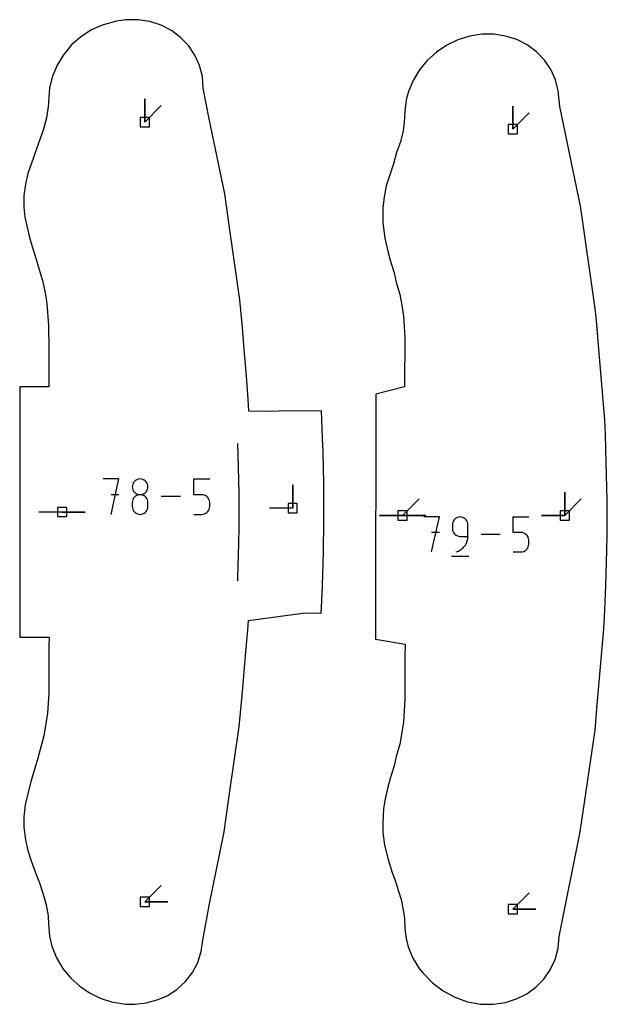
# Model space of a CAD drawing. Extents: x 0 to 600, y 0 to 900.
# Tile 32 of 55: x 522 to 558, y 578 to 639. Entities that reach past the tile are written whole.
import ezdxf

# ---------------------------------------------------------------- set-up
doc = ezdxf.new("R2010")
doc.units = 0

msp = doc.modelspace()

# ---------------------------------------------------------------- linework, layer by layer
at = {"layer": 'annotation', "color": 1}
for p, q in [((529.50235, 632.742402), (529.50235, 634.171152)), ((529.50235, 632.742402), (529.50235, 634.171152)), ((529.50235, 634.171152), (529.50235, 632.742402)), ((529.50235, 632.742402), (530.512629, 633.752681)), ((552.144234, 632.294901), (552.144234, 633.72365)), ((552.144234, 632.294901), (552.144234, 633.72365)), ((552.144234, 633.72365), (552.144234, 632.294901)), ((552.144234, 632.294901), (553.154513, 633.305179)), ((535.255184, 612.244572), (535.231271, 612.965051)), ((535.303173, 609.926575), (535.255184, 612.244572)), ((527.915524, 610.786983), (526.94567, 610.786983)), ((527.430666, 608.606008), (527.915524, 610.786983)), ((528.905883, 610.670308), (528.847481, 610.611953)), ((528.973489, 610.718108), (528.905883, 610.670308)), ((529.048924, 610.753967), (528.973489, 610.718108)), ((529.13081, 610.776498), (529.048924, 610.753967)), ((529.21777, 610.784316), (529.13081, 610.776498)), ((529.304731, 610.776498), (529.21777, 610.784316)), ((529.21777, 610.784316), (529.21777, 610.784316)), ((529.386616, 610.753967), (529.304731, 610.776498)), ((529.462051, 610.718108), (529.386616, 610.753967)), ((529.529657, 610.670308), (529.462051, 610.718108)), ((529.588059, 610.611953), (529.529657, 610.670308)), ((532.530333, 609.815761), (532.530333, 610.786983)), ((532.530333, 610.786983), (533.498956, 610.786983)), ((528.741273, 610.387409), (528.733458, 610.300688)), ((528.733458, 610.300688), (528.733458, 610.300688)), ((528.733458, 610.300688), (528.741278, 610.21356)), ((528.7638, 610.469118), (528.741273, 610.387409)), ((528.741278, 610.21356), (528.763816, 610.131535)), ((528.799661, 610.544427), (528.7638, 610.469118)), ((528.763816, 610.131535), (528.799692, 610.055987)), ((528.847481, 610.611953), (528.799661, 610.544427)), ((528.799692, 610.055987), (528.847526, 609.988291)), ((529.588014, 609.988291), (529.635848, 610.055987)), ((529.635879, 610.544427), (529.588059, 610.611953)), ((529.635848, 610.055987), (529.671725, 610.131535)), ((529.67174, 610.469118), (529.635879, 610.544427)), ((529.671725, 610.131535), (529.694262, 610.21356)), ((529.694267, 610.387409), (529.67174, 610.469118)), ((529.694262, 610.21356), (529.702082, 610.300688)), ((529.702082, 610.300688), (529.694267, 610.387409)), ((529.702082, 610.300688), (529.702082, 610.300688)), ((538.604855, 608.987982), (538.604855, 610.416732)), ((538.604855, 608.987982), (538.604855, 610.416732)), ((538.604855, 610.416732), (538.604855, 608.987982)), ((527.915524, 609.815761), (527.430666, 609.815761)), ((528.741273, 609.417922), (528.733458, 609.330834)), ((528.7638, 609.499915), (528.741273, 609.417922)), ((528.799661, 609.575439), (528.7638, 609.499915)), ((528.847481, 609.643118), (528.799661, 609.575439)), ((528.905883, 609.701577), (528.847481, 609.643118)), ((528.847526, 609.988291), (528.905939, 609.929821)), ((528.973489, 609.749439), (528.905883, 609.701577)), ((528.905939, 609.929821), (528.97355, 609.881952)), ((529.048924, 609.78533), (528.973489, 609.749439)), ((528.97355, 609.881952), (529.048979, 609.846058)), ((529.13081, 609.807873), (529.048924, 609.78533)), ((529.048979, 609.846058), (529.130846, 609.823513)), ((529.21777, 609.815693), (529.13081, 609.807873)), ((529.130846, 609.823513), (529.21777, 609.815693)), ((529.21777, 609.815693), (529.304695, 609.823513)), ((529.304731, 609.807877), (529.21777, 609.815693)), ((529.21777, 609.815693), (529.21777, 609.815693)), ((529.21777, 609.815693), (529.21777, 609.815693)), ((529.304695, 609.823513), (529.386561, 609.846058)), ((529.386616, 609.785346), (529.304731, 609.807877)), ((529.386561, 609.846058), (529.46199, 609.881952)), ((529.462051, 609.74947), (529.386616, 609.785346)), ((529.46199, 609.881952), (529.529601, 609.929821)), ((529.529657, 609.701622), (529.462051, 609.74947)), ((529.529601, 609.929821), (529.588014, 609.988291)), ((529.588059, 609.643175), (529.529657, 609.701622)), ((529.635879, 609.5755), (529.588059, 609.643175)), ((529.67174, 609.49997), (529.635879, 609.5755)), ((529.694267, 609.417958), (529.67174, 609.49997)), ((529.702082, 609.330834), (529.694267, 609.417958)), ((531.712673, 609.696496), (530.520153, 609.696496)), ((533.014645, 609.815761), (532.530333, 609.815761)), ((533.101605, 609.807988), (533.014645, 609.815761)), ((533.183491, 609.785569), (533.101605, 609.807988)), ((533.258926, 609.749857), (533.183491, 609.785569)), ((533.326532, 609.702204), (533.258926, 609.749857)), ((533.384933, 609.643961), (533.326532, 609.702204)), ((533.432753, 609.57648), (533.384933, 609.643961)), ((533.468615, 609.501114), (533.432753, 609.57648)), ((533.491142, 609.419215), (533.468615, 609.501114)), ((533.498956, 609.332133), (533.491142, 609.419215)), ((535.319734, 609.316489), (535.303173, 609.926575)), ((545.368081, 608.540879), (546.37836, 609.551158)), ((555.345274, 608.540879), (555.345274, 609.969629)), ((555.345274, 608.540879), (555.345274, 609.969629)), ((555.345274, 609.969629), (555.345274, 608.540879)), ((555.345274, 608.540879), (555.345274, 609.969629)), ((555.345274, 609.969629), (555.345274, 608.540879)), ((555.345274, 608.540879), (556.355553, 609.551158)), ((528.733458, 609.330834), (528.733458, 609.089567)), ((528.733458, 609.089567), (528.733458, 609.089567)), ((528.733458, 609.089567), (528.741278, 609.002486)), ((528.741278, 609.002486), (528.763816, 608.920587)), ((528.763816, 608.920587), (528.799692, 608.845221)), ((528.799692, 608.845221), (528.847526, 608.77774)), ((529.588014, 608.77774), (529.635848, 608.845221)), ((529.635848, 608.845221), (529.671725, 608.920587)), ((529.671725, 608.920587), (529.694262, 609.002486)), ((529.694262, 609.002486), (529.702082, 609.089567)), ((529.702082, 609.089567), (529.702082, 609.330834)), ((529.702082, 609.330834), (529.702082, 609.330834)), ((533.384888, 608.778526), (533.432723, 608.846201)), ((533.432723, 608.846201), (533.468599, 608.921731)), ((533.468599, 608.921731), (533.491137, 609.003743)), ((533.491137, 609.003743), (533.498956, 609.090867)), ((533.498956, 609.090867), (533.498956, 609.332133)), ((533.498956, 609.332133), (533.498956, 609.332133)), ((535.317225, 608.651719), (535.319734, 609.316489)), ((538.604855, 608.987982), (537.176105, 608.987982)), ((524.418709, 608.749857), (522.989959, 608.749857)), ((524.418709, 608.749857), (525.847459, 608.749857)), ((524.418709, 608.749857), (525.847459, 608.749857)), ((525.847459, 608.749857), (524.418709, 608.749857)), ((528.847526, 608.77774), (528.905939, 608.719497)), ((528.905939, 608.719497), (528.97355, 608.671844)), ((528.97355, 608.671844), (529.048979, 608.636132)), ((529.048979, 608.636132), (529.130846, 608.613713)), ((529.130846, 608.613713), (529.21777, 608.60594)), ((529.21777, 608.60594), (529.304695, 608.613713)), ((529.21777, 608.60594), (529.21777, 608.60594)), ((529.304695, 608.613713), (529.386561, 608.636132)), ((529.386561, 608.636132), (529.46199, 608.671844)), ((529.46199, 608.671844), (529.529601, 608.719497)), ((529.529601, 608.719497), (529.588014, 608.77774)), ((532.530333, 608.606008), (533.014645, 608.606008)), ((533.014645, 608.606008), (533.101569, 608.613824)), ((533.014645, 608.606008), (533.014645, 608.606008)), ((533.101569, 608.613824), (533.183436, 608.636355)), ((533.183436, 608.636355), (533.258865, 608.672231)), ((533.258865, 608.672231), (533.326476, 608.720079)), ((533.326476, 608.720079), (533.384888, 608.778526)), ((535.315102, 607.770149), (535.317225, 608.651719)), ((545.368081, 608.540879), (543.939331, 608.540879)), ((545.368081, 608.540879), (543.939331, 608.540879)), ((543.939331, 608.540879), (545.368081, 608.540879)), ((545.368081, 608.540879), (546.796831, 608.540879)), ((545.368081, 608.540879), (546.796831, 608.540879)), ((546.796831, 608.540879), (545.368081, 608.540879)), ((545.368081, 608.540879), (546.796831, 608.540879)), ((546.796831, 608.540879), (545.368081, 608.540879)), ((547.627261, 608.444514), (546.671724, 608.444514)), ((547.14956, 606.295736), (547.627261, 608.444514)), ((548.498241, 608.207767), (548.462894, 608.133334)), ((548.545369, 608.274464), (548.498241, 608.207767)), ((548.602919, 608.332071), (548.545369, 608.274464)), ((548.669532, 608.379233), (548.602919, 608.332071)), ((548.743847, 608.414598), (548.669532, 608.379233)), ((548.824506, 608.436809), (548.743847, 608.414598)), ((548.910147, 608.444514), (548.824506, 608.436809)), ((548.995966, 608.436809), (548.910147, 608.444514)), ((548.910147, 608.444514), (548.910147, 608.444514)), ((549.076718, 608.414598), (548.995966, 608.436809)), ((549.151061, 608.379233), (549.076718, 608.414598)), ((549.217652, 608.332071), (549.151061, 608.379233)), ((549.275147, 608.274464), (549.217652, 608.332071)), ((549.322203, 608.207767), (549.275147, 608.274464)), ((549.357477, 608.133334), (549.322203, 608.207767)), ((552.173942, 607.48763), (552.173942, 608.444514)), ((552.173942, 608.444514), (553.128266, 608.444514)), ((555.345274, 608.540879), (553.916524, 608.540879)), ((555.345274, 608.540879), (553.916524, 608.540879)), ((553.916524, 608.540879), (555.345274, 608.540879)), ((535.294874, 606.823252), (535.315102, 607.770149)), ((548.440689, 608.05252), (548.432985, 607.966678)), ((548.432985, 607.966678), (548.432985, 607.72776)), ((548.432985, 607.72776), (548.432985, 607.72776)), ((548.432985, 607.72776), (548.440689, 607.641923)), ((548.462894, 608.133334), (548.440689, 608.05252)), ((548.440689, 607.641923), (548.462894, 607.561121)), ((549.379627, 608.05252), (549.357477, 608.133334)), ((549.387309, 607.966678), (549.379627, 608.05252)), ((549.387309, 607.25006), (549.387309, 607.966678)), ((549.387309, 607.966678), (549.387309, 607.966678)), ((547.627261, 607.48763), (547.14956, 607.48763)), ((548.462894, 607.561121), (548.498241, 607.486707)), ((548.498241, 607.486707), (548.545369, 607.420031)), ((548.545369, 607.420031), (548.602919, 607.362447)), ((548.602919, 607.362447), (548.669532, 607.315305)), ((548.669532, 607.315305), (548.743847, 607.279959)), ((548.743847, 607.279959), (548.824506, 607.25776)), ((548.824506, 607.25776), (548.910147, 607.25006)), ((548.910147, 607.25006), (549.387309, 607.25006)), ((549.345913, 606.965929), (549.376744, 607.105182)), ((549.376744, 607.105182), (549.387309, 607.25006)), ((551.368353, 607.370125), (550.193437, 607.370125)), ((552.651104, 607.48763), (552.173942, 607.48763)), ((552.736781, 607.479971), (552.651104, 607.48763)), ((552.817458, 607.457884), (552.736781, 607.479971)), ((552.891779, 607.422699), (552.817458, 607.457884)), ((552.958387, 607.375749), (552.891779, 607.422699)), ((553.015926, 607.318366), (552.958387, 607.375749)), ((553.06304, 607.251881), (553.015926, 607.318366)), ((553.098373, 607.177628), (553.06304, 607.251881)), ((553.120567, 607.096937), (553.098373, 607.177628)), ((553.128266, 607.011142), (553.120567, 607.096937)), ((553.128266, 606.773437), (553.128266, 607.011142)), ((553.128266, 607.011142), (553.128266, 607.011142)), ((535.229473, 604.683134), (535.294874, 606.823252)), ((548.807818, 606.346585), (548.933066, 606.415318)), ((548.933066, 606.415318), (549.045814, 606.500182)), ((549.045814, 606.500182), (549.144766, 606.599426)), ((549.144766, 606.599426), (549.22863, 606.711299)), ((549.22863, 606.711299), (549.296111, 606.834051)), ((549.296111, 606.834051), (549.345913, 606.965929)), ((552.891719, 606.360981), (552.958332, 606.408123)), ((552.958332, 606.408123), (553.015882, 606.465707)), ((553.015882, 606.465707), (553.06301, 606.532383)), ((553.06301, 606.532383), (553.098357, 606.606798)), ((553.098357, 606.606798), (553.120562, 606.6876)), ((553.120562, 606.6876), (553.128266, 606.773437)), ((548.373357, 606.027139), (549.447746, 606.027139)), ((548.671364, 606.295736), (548.807818, 606.346585)), ((548.671364, 606.295736), (548.671364, 606.295736)), ((552.173942, 606.295736), (552.651104, 606.295736)), ((552.651104, 606.295736), (552.736745, 606.303436)), ((552.651104, 606.295736), (552.651104, 606.295736)), ((552.736745, 606.303436), (552.817404, 606.325635)), ((552.817404, 606.325635), (552.891719, 606.360981)), ((535.22294, 604.508774), (535.229473, 604.683134)), ((529.50235, 584.757381), (530.512629, 585.76766)), ((552.144234, 584.309879), (553.154513, 585.320158)), ((529.50235, 584.757381), (530.9311, 584.757381)), ((529.50235, 584.757381), (530.9311, 584.757381)), ((530.9311, 584.757381), (529.50235, 584.757381)), ((552.144234, 584.309879), (553.572984, 584.309879)), ((552.144234, 584.309879), (553.572984, 584.309879)), ((553.572984, 584.309879), (552.144234, 584.309879))]:
    msp.add_line(p, q, dxfattribs=at)
at = {"layer": 'boundary', "color": 5}
for p, q in [((526.879154, 638.710217), (526.188878, 638.387385)), ((527.769693, 638.953293), (526.879154, 638.710217)), ((528.347118, 639.038186), (527.769693, 638.953293)), ((529.088569, 639.036298), (528.347118, 639.038186)), ((529.814811, 638.922645), (529.088569, 639.036298)), ((530.504884, 638.699794), (529.814811, 638.922645)), ((531.141823, 638.373207), (530.504884, 638.699794)), ((525.551714, 637.968521), (524.98334, 637.463923)), ((526.188878, 638.387385), (525.551714, 637.968521)), ((531.70997, 637.950985), (531.141823, 638.373207)), ((532.195262, 637.443433), (531.70997, 637.950985)), ((549.500897, 638.024538), (548.775508, 637.799149)), ((550.241431, 638.140069), (549.500897, 638.024538)), ((550.981904, 638.143911), (550.241431, 638.140069)), ((551.707623, 638.033103), (550.981904, 638.143911)), ((552.397641, 637.810213), (551.707623, 638.033103)), ((524.98334, 637.463923), (524.497727, 636.886029)), ((532.585796, 636.863115), (532.195262, 637.443433)), ((548.086217, 637.46959), (547.449976, 637.043989)), ((548.775508, 637.799149), (548.086217, 637.46959)), ((553.034529, 637.483587), (552.397641, 637.810213)), ((553.602609, 637.061354), (553.034529, 637.483587)), ((524.497727, 636.886029), (524.107767, 636.24323)), ((532.871924, 636.224277), (532.585796, 636.863115)), ((547.449976, 637.043989), (546.882408, 636.532803)), ((554.087858, 636.553801), (553.602609, 637.061354)), ((524.107767, 636.24323), (523.822066, 635.557516)), ((533.046663, 635.542606), (532.871924, 636.224277)), ((546.882408, 636.532803), (546.397466, 635.948594)), ((554.478336, 635.973484), (554.087858, 636.553801)), ((523.822066, 635.557516), (523.647636, 634.845897)), ((533.105618, 634.832214), (533.046663, 635.542606)), ((546.397466, 635.948594), (546.007152, 635.305734)), ((554.764412, 635.334662), (554.478336, 635.973484)), ((523.647636, 634.845897), (523.603162, 634.258705)), ((546.007152, 635.305734), (545.721075, 634.62003)), ((554.939131, 634.652973), (554.764412, 635.334662)), ((523.603162, 634.258705), (523.568776, 633.673451)), ((533.474951, 632.937865), (533.105618, 634.832214)), ((545.721075, 634.62003), (545.593839, 634.102636)), ((555.047129, 633.690831), (554.939131, 634.652973)), ((523.568776, 633.673451), (523.465674, 632.993884)), ((545.593839, 634.102636), (545.50602, 633.381183)), ((556.312088, 627.55675), (555.047129, 633.690831)), ((545.50602, 633.381183), (545.468564, 632.736619)), ((523.465674, 632.993884), (523.283477, 632.306714)), ((534.425027, 628.330724), (533.474951, 632.937865)), ((545.468564, 632.736619), (545.394631, 632.199315)), ((523.283477, 632.306714), (522.793491, 630.959847)), ((545.394631, 632.199315), (545.238688, 631.521468)), ((545.238688, 631.521468), (545.000717, 630.864693)), ((522.793491, 630.959847), (522.529736, 630.216513)), ((545.000717, 630.864693), (544.797218, 630.166453)), ((522.529736, 630.216513), (522.308684, 629.573981)), ((544.797218, 630.166453), (544.36432, 628.813378)), ((522.308684, 629.573981), (522.157245, 628.924674)), ((522.157245, 628.924674), (522.071763, 628.226136)), ((544.36432, 628.813378), (544.225178, 628.139182)), ((522.071763, 628.226136), (522.06875, 627.507948)), ((534.730376, 626.110417), (534.425027, 628.330724)), ((544.225178, 628.139182), (544.146437, 627.466596)), ((522.06875, 627.507948), (522.133545, 626.88596)), ((544.146437, 627.466596), (544.144593, 626.544087)), ((556.405709, 626.875992), (556.312088, 627.55675)), ((522.133545, 626.88596), (522.436105, 625.555125)), ((544.144593, 626.544087), (544.278761, 625.60478)), ((557.241737, 621.129768), (556.405709, 626.875992)), ((535.358291, 621.794599), (534.730376, 626.110417)), ((522.436105, 625.555125), (522.849107, 624.22775)), ((544.278761, 625.60478), (544.467035, 624.794195)), ((544.467035, 624.794195), (544.600495, 624.248686)), ((522.849107, 624.22775), (523.233344, 622.901029)), ((544.600495, 624.248686), (544.850093, 623.465876)), ((544.850093, 623.465876), (544.973309, 622.897082)), ((523.233344, 622.901029), (523.38035, 622.235454)), ((544.973309, 622.897082), (545.200695, 622.13811)), ((523.38035, 622.235454), (523.487182, 621.567329)), ((545.200695, 622.13811), (545.329979, 621.471987)), ((523.487182, 621.567329), (523.588377, 620.231352)), ((535.51497, 620.097218), (535.358291, 621.794599)), ((545.329979, 621.471987), (545.419162, 620.803572)), ((557.317588, 620.275435), (557.241737, 621.129768)), ((545.419162, 620.803572), (545.494622, 619.516016)), ((523.588377, 620.231352), (523.598523, 618.741965)), ((535.605676, 619.008214), (535.51497, 620.097218)), ((557.395204, 619.255555), (557.317588, 620.275435)), ((545.494622, 619.516016), (545.489249, 616.460548)), ((557.800726, 614.425467), (557.395204, 619.255555)), ((523.598523, 618.741965), (523.593097, 616.444586)), ((535.754942, 617.111359), (535.605676, 619.008214)), ((535.85882, 615.681898), (535.754942, 617.111359)), ((521.821411, 616.443787), (521.809284, 606.434656)), ((522.969675, 616.44433), (521.821411, 616.443787)), ((523.593097, 616.444586), (522.969675, 616.44433)), ((545.489249, 616.460548), (543.721552, 615.996245)), ((535.911623, 614.955149), (535.85882, 615.681898)), ((543.721552, 615.996245), (543.704223, 601.693513)), ((537.198469, 614.936), (535.911623, 614.955149)), ((537.725088, 614.943249), (537.198469, 614.936)), ((540.367639, 614.982841), (537.725088, 614.943249)), ((540.422841, 613.848516), (540.367639, 614.982841)), ((557.840206, 613.510086), (557.800726, 614.425467)), ((540.441828, 613.289291), (540.422841, 613.848516)), ((540.475115, 612.446195), (540.441828, 613.289291)), ((557.897046, 611.797117), (557.840206, 613.510086)), ((540.498205, 611.420385), (540.475115, 612.446195)), ((540.517624, 610.592545), (540.498205, 611.420385)), ((557.945043, 609.479083), (557.897046, 611.797117)), ((540.529213, 609.375612), (540.517624, 610.592545)), ((557.961642, 608.869039), (557.945043, 609.479083)), ((540.528836, 608.699657), (540.529213, 609.375612)), ((557.959057, 608.204188), (557.961642, 608.869039)), ((540.526476, 607.991551), (540.528836, 608.699657)), ((557.95696, 607.322616), (557.959057, 608.204188)), ((540.50472, 606.468023), (540.526476, 607.991551)), ((557.936768, 606.375809), (557.95696, 607.322616)), ((521.809284, 606.434656), (521.809738, 602.610667)), ((540.482598, 605.483963), (540.50472, 606.468023)), ((557.87139, 604.235631), (557.936768, 606.375809)), ((540.46404, 604.941129), (540.482598, 605.483963)), ((540.43383, 604.224501), (540.46404, 604.941129)), ((540.397659, 603.299394), (540.43383, 604.224501)), ((557.813905, 602.703842), (557.87139, 604.235631)), ((540.357994, 602.530872), (540.397659, 603.299394)), ((521.809738, 602.610667), (521.809236, 601.056461)), ((535.876222, 602.076301), (539.369583, 602.540357)), ((539.369583, 602.540357), (540.357994, 602.530872)), ((557.756744, 601.569511), (557.813905, 602.703842)), ((535.843533, 601.507346), (535.876222, 602.076301)), ((543.704223, 601.693513), (543.704315, 600.922426)), ((557.323985, 596.660684), (557.756744, 601.569511)), ((521.809236, 601.056461), (522.432208, 601.056485)), ((522.432208, 601.056485), (523.615855, 601.056579)), ((523.615855, 601.056579), (523.602785, 600.523852)), ((535.702631, 599.909079), (535.843533, 601.507346)), ((543.704315, 600.922426), (545.521081, 600.609166)), ((523.602785, 600.523852), (523.60493, 598.687058)), ((545.521081, 600.609166), (545.502405, 599.847982)), ((535.561506, 598.180712), (535.702631, 599.909079)), ((545.502405, 599.847982), (545.505471, 597.223487)), ((523.60493, 598.687058), (523.607642, 597.61065)), ((535.47926, 597.230642), (535.561506, 598.180712)), ((523.607642, 597.61065), (523.5151, 596.370521)), ((535.319278, 595.554689), (535.47926, 597.230642)), ((545.505471, 597.223487), (545.420208, 595.804716)), ((523.5151, 596.370521), (523.294951, 594.978018)), ((557.255486, 595.839311), (557.323985, 596.660684)), ((534.694284, 591.281379), (535.319278, 595.554689)), ((545.420208, 595.804716), (545.200522, 594.471084)), ((557.206426, 595.325361), (557.255486, 595.839311)), ((523.294951, 594.978018), (522.933911, 593.598584)), ((556.374282, 589.635692), (557.206426, 595.325361)), ((545.200522, 594.471084), (544.974573, 593.710722)), ((544.974573, 593.710722), (544.851633, 593.141606)), ((522.933911, 593.598584), (522.47133, 592.08451)), ((544.851633, 593.141606), (544.601907, 592.358148)), ((522.47133, 592.08451), (522.154488, 590.729421)), ((544.601907, 592.358148), (544.468732, 591.813179)), ((534.390935, 589.081615), (534.694284, 591.281379)), ((544.468732, 591.813179), (544.280236, 591.002883)), ((522.154488, 590.729421), (522.069725, 589.997073)), ((544.280236, 591.002883), (544.189661, 590.482429)), ((544.189661, 590.482429), (544.147183, 589.632719)), ((522.069725, 589.997073), (522.071965, 589.355652)), ((544.147183, 589.632719), (544.157656, 589.025749)), ((556.281258, 588.961119), (556.374282, 589.635692)), ((522.071965, 589.355652), (522.156522, 588.580932)), ((533.462217, 584.534853), (534.390935, 589.081615)), ((544.157656, 589.025749), (544.258709, 588.246924)), ((554.995711, 582.631742), (556.281258, 588.961119)), ((522.156522, 588.580932), (522.307658, 587.929921)), ((544.258709, 588.246924), (544.470404, 587.379746)), ((522.307658, 587.929921), (522.524951, 587.297839)), ((522.524951, 587.297839), (522.765754, 586.605644)), ((544.470404, 587.379746), (544.713309, 586.639392)), ((522.765754, 586.605644), (523.024303, 585.927772)), ((544.713309, 586.639392), (544.908256, 586.080836)), ((523.024303, 585.927772), (523.233937, 585.309019)), ((544.908256, 586.080836), (545.120329, 585.430977)), ((523.233937, 585.309019), (523.445083, 584.576414)), ((545.120329, 585.430977), (545.288846, 584.908523)), ((523.445083, 584.576414), (523.554537, 583.908742)), ((545.288846, 584.908523), (545.40918, 584.272382)), ((533.084655, 582.411617), (533.462217, 584.534853)), ((545.40918, 584.272382), (545.475185, 583.74264)), ((523.554537, 583.908742), (523.58984, 583.392012)), ((523.58984, 583.392012), (523.646652, 582.660253)), ((545.475185, 583.74264), (545.509299, 583.126664)), ((545.509299, 583.126664), (545.592211, 582.510022)), ((523.646652, 582.660253), (523.795688, 582.048499)), ((532.98121, 581.702311), (533.084655, 582.411617)), ((545.592211, 582.510022), (545.719188, 581.990691)), ((554.928529, 581.912168), (554.995711, 582.631742)), ((523.795688, 582.048499), (524.083661, 581.313702)), ((532.76224, 581.030916), (532.98121, 581.702311)), ((545.719188, 581.990691), (546.004421, 581.304703)), ((554.743928, 581.225436), (554.928529, 581.912168)), ((524.083661, 581.313702), (524.493684, 580.619709)), ((532.43527, 580.41323), (532.76224, 581.030916)), ((546.004421, 581.304703), (546.393916, 580.661433)), ((554.448518, 580.587824), (554.743928, 581.225436)), ((524.493684, 580.619709), (524.501683, 580.609827)), ((524.501683, 580.609827), (524.960064, 580.062977)), ((532.01046, 579.863266), (532.43527, 580.41323)), ((546.393916, 580.661433), (546.62709, 580.379599)), ((546.62709, 580.379599), (547.19786, 579.787802)), ((554.051816, 580.013942), (554.448518, 580.587824)), ((524.960064, 580.062977), (525.501194, 579.575637)), ((531.499896, 579.392866), (532.01046, 579.863266)), ((547.19786, 579.787802), (547.85744, 579.288155)), ((553.565294, 579.516291), (554.051816, 580.013942)), ((525.501194, 579.575637), (526.105841, 579.166624)), ((526.105841, 579.166624), (526.760775, 578.844681)), ((530.917194, 579.011567), (531.499896, 579.392866)), ((547.85744, 579.288155), (548.585786, 578.896279)), ((553.002163, 579.10511), (553.565294, 579.516291)), ((526.760775, 578.844681), (527.451936, 578.616812)), ((527.451936, 578.616812), (528.347202, 578.461597)), ((528.886188, 578.463335), (529.595101, 578.542978)), ((529.595101, 578.542978), (530.277107, 578.726633)), ((530.277107, 578.726633), (530.917194, 579.011567)), ((548.585786, 578.896279), (549.360429, 578.623807)), ((549.360429, 578.623807), (550.162532, 578.477301)), ((550.960964, 578.461695), (551.704551, 578.571726)), ((551.704551, 578.571726), (552.376829, 578.788381)), ((552.376829, 578.788381), (553.002163, 579.10511)), ((528.347202, 578.461597), (528.886188, 578.463335)), ((550.162532, 578.477301), (550.960964, 578.461695))]:
    msp.add_line(p, q, dxfattribs=at)
at = {"layer": 'hole', "color": 5}
for p, q in [((529.7881, 633.028152), (529.2166, 633.028152)), ((529.2166, 633.028152), (529.2166, 632.456652)), ((529.7881, 632.456652), (529.7881, 633.028152)), ((529.2166, 632.456652), (529.7881, 632.456652)), ((552.429984, 632.580651), (551.858484, 632.580651)), ((551.858484, 632.580651), (551.858484, 632.009151)), ((552.429984, 632.009151), (552.429984, 632.580651)), ((551.858484, 632.009151), (552.429984, 632.009151)), ((524.704459, 609.035607), (524.132959, 609.035607)), ((524.132959, 609.035607), (524.132959, 608.464107)), ((524.704459, 608.464107), (524.704459, 609.035607)), ((538.890605, 609.273732), (538.319105, 609.273732)), ((538.319105, 609.273732), (538.319105, 608.702232)), ((538.890605, 608.702232), (538.890605, 609.273732)), ((545.653831, 608.826629), (545.082331, 608.826629)), ((545.082331, 608.826629), (545.082331, 608.255129)), ((545.653831, 608.255129), (545.653831, 608.826629)), ((555.631024, 608.826629), (555.059524, 608.826629)), ((555.059524, 608.826629), (555.059524, 608.255129)), ((555.631024, 608.255129), (555.631024, 608.826629)), ((524.132959, 608.464107), (524.704459, 608.464107)), ((538.319105, 608.702232), (538.890605, 608.702232)), ((545.082331, 608.255129), (545.653831, 608.255129)), ((555.059524, 608.255129), (555.631024, 608.255129)), ((529.7881, 585.043131), (529.2166, 585.043131)), ((529.2166, 585.043131), (529.2166, 584.471631)), ((529.7881, 584.471631), (529.7881, 585.043131)), ((552.429984, 584.595629), (551.858484, 584.595629)), ((551.858484, 584.595629), (551.858484, 584.024129)), ((552.429984, 584.024129), (552.429984, 584.595629)), ((529.2166, 584.471631), (529.7881, 584.471631)), ((551.858484, 584.024129), (552.429984, 584.024129))]:
    msp.add_line(p, q, dxfattribs=at)

doc.saveas('drawing.dxf')
